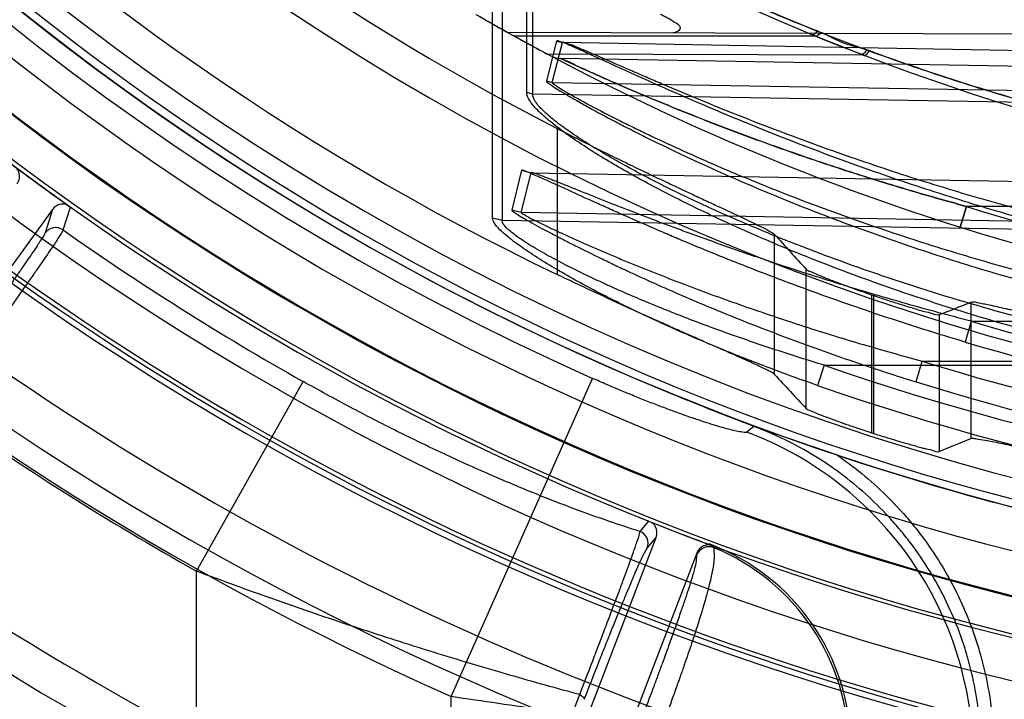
# Model space of a CAD drawing. Header units: millimetres. Extents: x 0 to 297, y 0 to 210.
# Tile 15 of 256: x 145.573 to 145.731, y 90.626 to 90.735. Entities that reach past the tile are written whole.
import ezdxf

# ---------------------------------------------------------------- set-up
doc = ezdxf.new("R2010")
doc.units = ezdxf.units.MM
doc.header["$LTSCALE"] = 16.335
doc.layers.get('0').update_dxf_attribs({"linetype": 'CONTINUOUS'})
for name, color, linetype in [('01_GLOBAL', 7, 'CONTINUOUS'), ('INTFCLR_144815', 7, 'CONTINUOUS'), ('INTFCLR_72935', 7, 'CONTINUOUS')]:
    doc.layers.add(name, color=color, linetype=linetype)

msp = doc.modelspace()

# ---------------------------------------------------------------- linework, layer by layer
at = {"color": 7, "linetype": 'Continuous'}
msp.add_circle((146.8548034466, 92.13446435), 2.66, dxfattribs=at)
at = {"color": 9, "linetype": 'Continuous'}
msp.add_arc((146.8548034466, 92.13446435), 2.6259090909, 182.9674534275, 267.0325465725, dxfattribs=at)
at = {"layer": '01_GLOBAL', "color": 7, "linetype": 'Continuous'}
msp.add_circle((146.8548034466, 92.13446435), 2.695, dxfattribs=at)
at = {"layer": 'INTFCLR_144815', "color": 9, "linetype": 'Continuous'}
for p, q in [((145.6593939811, 90.7177013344), (145.6593939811, 90.69425599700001)), ((145.5783206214, 90.70468322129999), (145.5771334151, 90.7009182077)), ((145.58003894, 90.70139910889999), (145.5812065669, 90.705084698)), ((145.6943460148, 90.67818600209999), (145.6943460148, 90.70067654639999)), ((145.6994233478, 90.6727529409), (145.6994233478, 90.69510724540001)), ((145.709908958, 90.69098720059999), (145.709908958, 90.6688440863)), ((145.7103065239, 90.6687158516), (145.7103065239, 90.69085148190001)), ((145.725869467, 90.6897914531), (145.725869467, 90.66790888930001)), ((145.720792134, 90.68780218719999), (145.720792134, 90.66585147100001)), ((145.6423919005, 90.6264704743), (145.6651018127, 90.6775749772)), ((145.6014636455, 90.6466183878), (145.6185905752, 90.67708661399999)), ((145.6910338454, 90.6698390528), (145.6898995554, 90.66895222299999)), ((145.6740740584, 90.65466173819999), (145.6727084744, 90.65300030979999)), ((145.6738898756, 90.65030070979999), (145.6753091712, 90.65202273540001)), ((145.6845767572, 90.6506273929), (145.6845776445, 90.6503867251)), ((145.681840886, 90.6495054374), (145.6818248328, 90.64919774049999)), ((145.6014636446, 90.61981586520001), (145.6014636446, 90.6466183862)), ((145.6534427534, 90.60256610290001), (145.6630478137, 90.62679233)), ((145.6423919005, 90.5941417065), (145.6423919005, 90.6264704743))]:
    msp.add_line(p, q, dxfattribs=at)
at = {"layer": 'INTFCLR_144815', "color": 6, "linetype": 'Continuous'}
for p, q in [((145.578320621, 90.7046832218), (145.521487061, 90.6264585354)), ((145.5806327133, 90.7054586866), (145.5812065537, 90.70508465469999)), ((145.6910338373, 90.66983903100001), (145.6800112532, 90.6742107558)), ((145.7044446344, 90.6652255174), (145.694421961, 90.66866384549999)), ((145.6747002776, 90.6543841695), (145.6740740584, 90.65466173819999)), ((145.6406077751, 90.5616225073), (145.6753091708, 90.65202273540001)), ((145.6838288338, 90.650993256), (145.6837525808, 90.6509362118)), ((145.6845767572, 90.6506273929), (145.683903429, 90.6508517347)), ((145.6818408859, 90.6495054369), (145.6471389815, 90.5591038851))]:
    msp.add_line(p, q, dxfattribs=at)
at = {"layer": 'INTFCLR_144815', "color": 7, "linetype": 'Continuous'}
for p, q in [((145.6800112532, 90.6742107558), (145.6778539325, 90.67509184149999)), ((145.6800112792, 90.6742108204), (145.687770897, 90.6711305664)), ((145.687770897, 90.6711305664), (145.6944201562, 90.6686655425)), ((145.694421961, 90.66866384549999), (145.6894249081, 90.67049480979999))]:
    msp.add_line(p, q, dxfattribs=at)
at = {"layer": 'INTFCLR_144815', "color": 6, "linetype": 'Continuous'}
for radius in [0.4466793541, 0.4256665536]:
    msp.add_circle((145.8396077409, 91.0702686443), radius, dxfattribs=at)
for centre, radius, start, end in [((145.8396077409, 91.0702686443), 0.6157754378, 313.9937911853, 154.5150993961), ((145.8396077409, 91.0702686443), 0.5947754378, 312.9543589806, 154.5144414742), ((145.8396077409, 91.0702686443), 0.5751005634, 108.7136429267, 257.7559644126), ((145.8396077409, 91.0702686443), 0.4627266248, 45.0000000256, 314.9999999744), ((145.8396077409, 91.0702686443), 0.4618985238, 44.999999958, 315.000000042), ((145.8396077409, 91.0702686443), 0.461229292, 44.99999997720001, 315.0000000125), ((145.8396077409, 91.0702686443), 0.4472794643, 47.86578076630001, 312.1342192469), ((145.8396077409, 91.0702686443), 0.4408857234, 45.72777364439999, 314.2722263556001), ((145.8396077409, 91.0702686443), 0.4268887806, 45.6663486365, 314.3336513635), ((145.8396077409, 91.0702686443), 0.427, 190.6326298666, 247.7397281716), ((145.8396077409, 91.0702686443), 0.4169682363, 205.6072723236, 244.3927276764), ((145.8396077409, 91.0702686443), 0.3959554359, 207.0737153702, 242.9262846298), ((145.8396077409, 91.0702686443), 0.5947754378, 205.4855585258, 293.0456409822), ((145.8396077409, 91.0702686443), 0.6157754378, 205.4849006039, 292.0062088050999), ((145.8396077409, 91.0702686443), 0.4473594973, 233.2829108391, 234.7170891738), ((145.5788306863, 90.6996806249), 0.002100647, 54.88922381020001, 143.9019537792), ((145.8396077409, 91.0702686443), 0.4008443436, 251.1214044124, 251.1814515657), ((145.8396077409, 91.0702686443), 0.4218571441, 252.0945480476, 252.1512840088), ((145.8396077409, 91.0702686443), 0.427, 251.5461182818, 259.3673701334), ((145.8396077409, 91.0702686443), 0.4473594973, 248.2829108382, 249.6330621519), ((145.6182747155, 90.47477275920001), 0.1879385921, 69.3421728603, 69.61111344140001), ((145.6716658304, 90.6182365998), 0.0349416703, 359.9884587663, 69.62933560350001)]:
    msp.add_arc(centre, radius, start, end, dxfattribs=at)
at = {"layer": 'INTFCLR_144815', "color": 9, "linetype": 'Continuous'}
for centre, radius, start, end in [((145.8396077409, 91.0702686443), 0.4820383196, 52.2436298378, 307.7563701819), ((145.8396077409, 91.0702686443), 0.5712784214, 125.9035433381, 247.5002459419), ((145.8396077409, 91.0702686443), 0.4540564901, 52.5411294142, 307.4588705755), ((145.8396077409, 91.0702686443), 0.44073522, 45.7280221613, 314.2719778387), ((145.8396077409, 91.0702686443), 0.4337362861, 45.73034182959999, 314.2696581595), ((145.8396076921, 91.07026867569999), 0.5153551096, 125.9035433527, 247.5002459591), ((145.8396077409, 91.0702686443), 0.4297215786, 128.4841463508, 246.0405071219), ((145.8396077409, 91.0702686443), 0.5830188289, 203.8266800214, 313.0809380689), ((145.8396077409, 91.0702686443), 0.590019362, 203.8278898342, 312.5732768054), ((145.8396077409, 91.0702686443), 0.6110177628, 203.8266800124, 319.1799903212), ((145.8396077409, 91.0702686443), 0.4856448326, 211.4870912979, 246.040507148), ((145.8396077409, 91.0702686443), 0.4750435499, 228.4596802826, 255.5403196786), ((145.8396077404, 91.0702686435), 0.4510440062, 234.8664381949, 240.6586020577), ((145.8396077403, 91.0702686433), 0.4859960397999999, 234.8720266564, 240.6586020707), ((145.6701836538, 90.6164380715), 0.0560936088, 0.1204669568, 69.421866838), ((145.839920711, 91.06962084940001), 0.509103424, 234.7610892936, 242.0704016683), ((145.6719275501, 90.65105012), 0.0021006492, 339.0981901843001, 68.1770703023), ((145.6837845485, 90.64844137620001), 0.0021007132, 67.8198535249, 158.8955987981), ((145.6712621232, 90.6179566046), 0.0350573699, 0.1189342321, 67.677370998)]:
    msp.add_arc(centre, radius, start, end, dxfattribs=at)
at = {"layer": 'INTFCLR_144815', "color": 7, "linetype": 'Continuous'}
for centre, radius, start, end in [((145.9216661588, 91.27009943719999), 0.6430229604, 247.7179861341, 248.3541450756), ((145.8563382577, 91.1062253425), 0.4666074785, 248.3876771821, 248.8223076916), ((145.7672043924, 90.87502306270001), 0.2188183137, 248.8809501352, 249.1788294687)]:
    msp.add_arc(centre, radius, start, end, dxfattribs=at)
at = {"layer": 'INTFCLR_144815', "color": 6, "linetype": 'Continuous'}
for centre, major_axis, ratio, start_param, end_param in [((146.4315123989, 91.0702686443), (0.8883082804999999, 0), 0.7456587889, -2.5496427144, -2.5394757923), ((145.4545245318, 91.0702686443), (0.5779184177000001, 0), 0.7456587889, -1.0919724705, -1.0820479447), ((146.456694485, 91.0702686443), (0.9261006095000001, 0), 0.7456587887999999, -2.5377874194, -2.5281979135), ((145.4293424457, 91.0702686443), (0.6157107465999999, 0), 0.7456587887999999, -1.0777008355, -1.0683155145)]:
    msp.add_ellipse(centre, major_axis=major_axis, ratio=ratio, start_param=start_param, end_param=end_param, dxfattribs=at)
for points, knots in [([(145.6593939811, 90.7177013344), (145.6604280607, 90.7171727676), (145.6624887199, 90.7161273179), (145.6655551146, 90.7145945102), (145.6685644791, 90.71311174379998), (145.6714803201, 90.71169437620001), (145.6742890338, 90.7103461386), (145.6769593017, 90.70907848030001), (145.6794827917, 90.7078917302), (145.6818372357, 90.7067923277), (145.6840140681, 90.7057805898), (145.6860005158, 90.7048586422), (145.6877869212, 90.70402748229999), (145.689369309, 90.7032854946), (145.6907393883, 90.7026349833), (145.6918925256, 90.7020717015), (145.6928307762, 90.7016051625), (145.6936231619, 90.7011598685), (145.6941464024, 90.70089791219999), (145.6943460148, 90.70067654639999)], [0, 0, 0, 0, 0.0895853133, 0.1782448, 0.2644461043, 0.3483747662, 0.4283368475, 0.5047777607, 0.5763909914, 0.6434497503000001, 0.7052238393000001, 0.7615617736, 0.8123844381, 0.8572091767, 0.8963887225, 0.9293516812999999, 0.9562828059, 0.9770066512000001, 1, 1, 1, 1]), ([(145.5726575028, 90.70879771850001), (145.5728480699, 90.7090600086), (145.5731964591, 90.7098703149), (145.5729825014, 90.7108045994), (145.5726805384, 90.71123628)], [0, 0, 0, 0, 0.3809657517, 1, 1, 1, 1]), ([(145.5806327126, 90.7054586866), (145.5803232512, 90.7055531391), (145.5794434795, 90.7056177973), (145.5786306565, 90.705109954), (145.578320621, 90.7046832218)], [0, 0, 0, 0, 0.3801952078, 1, 1, 1, 1]), ([(145.580038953, 90.7013990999), (145.5799513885, 90.7011381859), (145.5796317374, 90.70068970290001), (145.5791692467, 90.69993570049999), (145.5785923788, 90.6990743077), (145.5778886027, 90.6980263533), (145.5770533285, 90.6968054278), (145.5760933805, 90.6954141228), (145.5750142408, 90.69386280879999), (145.5738279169, 90.6921682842), (145.5725452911, 90.6903465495), (145.5711741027, 90.6884080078), (145.569719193, 90.68635941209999), (145.5681940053, 90.6842197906), (145.5666133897, 90.682010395), (145.5649953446, 90.6797562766), (145.5633465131, 90.67746589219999), (145.5616671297, 90.6751395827), (145.5605355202, 90.67357663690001), (145.5599633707, 90.67278760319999)], [0, 0, 0, 0, 0.0236174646, 0.0463597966, 0.0762413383, 0.112444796, 0.1547358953, 0.2031690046, 0.2575052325, 0.3169006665, 0.3806782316, 0.4486967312, 0.5206642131, 0.5963013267, 0.6741808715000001, 0.7537853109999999, 0.8344129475, 0.9163615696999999, 1, 1, 1, 1]), ([(145.6994233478, 90.69510724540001), (145.6995986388, 90.69491705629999), (145.7002261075, 90.6947093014), (145.7009897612, 90.69432980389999), (145.7018113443, 90.693995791), (145.7025735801, 90.6936843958), (145.703430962, 90.69334637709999), (145.7043726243, 90.6929828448), (145.7053877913, 90.69259997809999), (145.7064646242, 90.69220258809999), (145.7075873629, 90.69179717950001), (145.7087403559, 90.69138976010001), (145.709517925, 90.69112091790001), (145.709908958, 90.69098720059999)], [0, 0, 0, 0, 0.0688130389, 0.1667266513, 0.2306251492, 0.303904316, 0.3860177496, 0.4757391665, 0.5724745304, 0.6746619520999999, 0.7811147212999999, 0.8900515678, 1, 1, 1, 1]), ([(145.6943460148, 90.67818600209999), (145.6941538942, 90.678393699), (145.6936568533, 90.6786343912), (145.6929062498, 90.6790395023), (145.6920311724, 90.67945623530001), (145.6909646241, 90.679954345), (145.6896977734, 90.6805278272), (145.6882421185, 90.68117712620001), (145.6866166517, 90.6818946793), (145.6848260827, 90.6826812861), (145.6828564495, 90.68354544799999), (145.6807267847, 90.68448186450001), (145.6784402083, 90.68549251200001), (145.6760226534, 90.68656832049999), (145.6734629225, 90.6877168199), (145.6707857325, 90.6889303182), (145.6680088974, 90.6902034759), (145.6651727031, 90.69151917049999), (145.6622925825, 90.6928733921), (145.6603673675, 90.6937894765), (145.6593939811, 90.69425599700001)], [0, 0, 0, 0, 0.0220565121, 0.0416851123, 0.06700290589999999, 0.09741728, 0.13352119, 0.1753857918, 0.2216826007, 0.2720342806, 0.3278515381, 0.3893596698, 0.4533993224, 0.5227438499, 0.5956453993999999, 0.6721162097, 0.7518909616, 0.8337900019, 0.9158514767, 1, 1, 1, 1]), ([(145.7103065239, 90.69085148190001), (145.7106969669, 90.6907184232), (145.7114723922, 90.6904570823), (145.7126230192, 90.6900780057), (145.71374033, 90.6897184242), (145.7148101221, 90.68938224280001), (145.7158182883, 90.68907393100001), (145.716755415, 90.68879348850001), (145.7176089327, 90.6885510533), (145.7185635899, 90.6882681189), (145.7195902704, 90.6880929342), (145.7204288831, 90.6876615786), (145.720792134, 90.68780218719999)], [0, 0, 0, 0, 0.113217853, 0.2245936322, 0.3325091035, 0.4353808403, 0.5323607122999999, 0.6219226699, 0.7036928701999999, 0.7764339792, 0.8930889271, 1, 1, 1, 1]), ([(145.725869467, 90.6897914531), (145.726293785, 90.68995970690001), (145.727084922, 90.6896728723), (145.7281583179, 90.6895190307), (145.7292161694, 90.68928570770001), (145.730460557, 90.689017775), (145.7318973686, 90.6886906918), (145.733518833, 90.6883160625), (145.7353170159, 90.6878954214), (145.7372773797, 90.6874356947), (145.7393915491, 90.6869401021), (145.7416323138, 90.68641897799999), (145.7439094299, 90.6858936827), (145.7461038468, 90.68539409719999), (145.7481634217, 90.68493132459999), (145.7502307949, 90.6844723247), (145.7524906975, 90.6839784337), (145.7550741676, 90.68342273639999), (145.7578899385, 90.68283058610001), (145.7598416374, 90.6824296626), (145.7608215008, 90.6822307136)], [0, 0, 0, 0, 0.0382780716, 0.06280512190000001, 0.0927930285, 0.1285269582, 0.1697539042, 0.2162944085, 0.2681051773, 0.3246108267, 0.3851500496, 0.4502018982, 0.5175332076, 0.5811207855, 0.6389311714, 0.6945524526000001, 0.7587092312, 0.8329162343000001, 0.9161533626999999, 1, 1, 1, 1]), ([(145.6994233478, 90.6727529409), (145.6995950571, 90.6725710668), (145.7002028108, 90.6723806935), (145.7011797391, 90.6719205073), (145.702255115, 90.67152063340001), (145.7032855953, 90.67112942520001), (145.704170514, 90.6708044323), (145.7050719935, 90.67048102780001), (145.7059495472, 90.67017289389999), (145.7068326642, 90.6698667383), (145.7077901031, 90.66954167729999), (145.7088304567, 90.6691952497), (145.7095528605, 90.6689591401), (145.709908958, 90.6688440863)], [0, 0, 0, 0, 0.0669943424, 0.1616307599, 0.293674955, 0.3724034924, 0.4571968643, 0.5460884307, 0.6289480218, 0.7063060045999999, 0.7964374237, 0.8997666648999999, 1, 1, 1, 1]), ([(145.7103065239, 90.6687158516), (145.7106957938, 90.66859050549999), (145.7114690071, 90.6683443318), (145.7126164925, 90.6679873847), (145.7137313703, 90.667648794), (145.714799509, 90.667332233), (145.7158069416, 90.6670419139), (145.7167441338, 90.6667778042), (145.7175984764, 90.666549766), (145.7185555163, 90.66628271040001), (145.7195850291, 90.66612283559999), (145.7204298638, 90.66570631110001), (145.720792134, 90.66585147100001)], [0, 0, 0, 0, 0.1127658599, 0.223751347, 0.3313622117, 0.434052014, 0.5309277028, 0.6205079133, 0.7023704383, 0.7752855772, 0.8923857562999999, 1, 1, 1, 1]), ([(145.725869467, 90.66790888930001), (145.7260946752, 90.6680011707), (145.7269176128, 90.66783093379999), (145.7280360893, 90.6676961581), (145.729385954, 90.6674218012), (145.7307025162, 90.6671551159), (145.732219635, 90.6668312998), (145.7339261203, 90.66646126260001), (145.7358148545, 90.6660464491), (145.7371338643, 90.66575579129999), (145.7378220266, 90.6656042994)], [0, 0, 0, 0, 0.0599072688, 0.1927376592, 0.2859155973, 0.3966802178, 0.5240392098, 0.6675367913, 0.8265561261, 1, 1, 1, 1]), ([(145.6753091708, 90.65202273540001), (145.6754253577, 90.6523254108), (145.675552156, 90.65319827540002), (145.6751036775, 90.6540453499), (145.6747002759, 90.6543841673)], [0, 0, 0, 0, 0.3809654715, 1, 1, 1, 1]), ([(145.6839034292, 90.65085174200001), (145.6835765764, 90.6508676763), (145.682697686, 90.6507108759), (145.6820319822, 90.6500032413), (145.6818408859, 90.6495054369)], [0, 0, 0, 0, 0.3803074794, 1, 1, 1, 1])]:
    msp.add_open_spline(points, degree=3, knots=knots, dxfattribs=at)
at = {"layer": 'INTFCLR_144815', "color": 9, "linetype": 'Continuous'}
for points, knots in [([(145.5771334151, 90.7009182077), (145.5770572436, 90.7006765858), (145.5767654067, 90.7002641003), (145.576346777, 90.69957513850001), (145.5758222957, 90.6987880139), (145.5751780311, 90.6978244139), (145.5744076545, 90.69669486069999), (145.5735202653, 90.6954059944), (145.5725207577, 90.69396733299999), (145.5714165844, 90.69238889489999), (145.5702156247, 90.69068226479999), (145.5689265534, 90.6888596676), (145.5675583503, 90.68693387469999), (145.5661203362, 90.6849179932), (145.5646226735, 90.6828263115), (145.5630766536, 90.68067458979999), (145.5614941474, 90.67847931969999), (145.5598866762, 90.67625651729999), (145.5588069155, 90.6747680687), (145.5582646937, 90.6740217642)], [0, 0, 0, 0, 0.0231275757, 0.0451535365, 0.0739556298, 0.1093267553, 0.1510233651, 0.1987508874, 0.2521830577, 0.3109402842, 0.3746024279, 0.4426883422, 0.5147332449, 0.5902585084, 0.6687402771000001, 0.7495811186, 0.8321331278, 0.9157872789, 1, 1, 1, 1]), ([(145.6898995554, 90.66895222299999), (145.6897756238, 90.668856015), (145.6892234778, 90.6689217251), (145.6884599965, 90.66902894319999), (145.6874224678, 90.66927739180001), (145.6862837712, 90.6695779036), (145.6852085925, 90.6698919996), (145.6842546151, 90.6701841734), (145.6831864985, 90.6705218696), (145.6817629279, 90.6709912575), (145.6802861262, 90.6715014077), (145.6790382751, 90.6719459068), (145.6777142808, 90.67242697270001), (145.6760090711, 90.6730645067), (145.6739130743, 90.6738759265), (145.6721271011, 90.674590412), (145.67067026, 90.6751870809), (145.6691892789, 90.67580307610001), (145.6673300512, 90.676594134), (145.665845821, 90.6772443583), (145.6651018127, 90.6775749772)], [0, 0, 0, 0, 0.0178611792, 0.05588099, 0.09264944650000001, 0.1375825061, 0.1905165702, 0.2199826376, 0.2511933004, 0.3180384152, 0.390627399, 0.4290600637, 0.4688418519, 0.5509964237, 0.6363067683, 0.7247098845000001, 0.7699804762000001, 0.8155299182, 0.9073127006, 1, 1, 1, 1]), ([(145.6727084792, 90.6530003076), (145.6710801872, 90.6535032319), (145.667482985, 90.6546835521), (145.6633900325, 90.6561571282), (145.6603773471, 90.65729740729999), (145.6582078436, 90.6581354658), (145.6542471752, 90.6597116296), (145.6483875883, 90.66217942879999), (145.6430435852, 90.6645923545), (145.6393737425, 90.6663190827), (145.6368631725, 90.6675199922), (145.6324415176, 90.66968723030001), (145.6261165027, 90.67293752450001), (145.6211016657, 90.67567511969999), (145.6185905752, 90.67708661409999)], [0, 0, 0, 0, 0.086164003, 0.1913817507, 0.2199129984, 0.2490305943, 0.3089705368, 0.4354328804, 0.5704564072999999, 0.6053936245, 0.6404926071, 0.7111645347, 0.8543563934, 1, 1, 1, 1]), ([(145.7275034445, 90.6174084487), (145.7275036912, 90.6208304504), (145.7270300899, 90.6259780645), (145.7256651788, 90.63181840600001), (145.7246554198, 90.635101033), (145.7229193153, 90.6399378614), (145.7202430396, 90.64534521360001), (145.7168687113, 90.650303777), (145.7147429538, 90.6530058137), (145.7113846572, 90.65689089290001), (145.7075301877, 90.66043345), (145.703372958, 90.6634418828), (145.7004979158, 90.66532864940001), (145.6964855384, 90.667589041), (145.692989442, 90.6691144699), (145.6910332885, 90.6698397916)], [0, 0, 0, 0, 0.1511350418, 0.2266290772, 0.2646283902, 0.3027528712, 0.4535713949, 0.529235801, 0.5673659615, 0.6053470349, 0.756026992, 0.7968816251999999, 0.8319596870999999, 0.9078573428, 1, 1, 1, 1]), ([(145.7044427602, 90.6652266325), (145.7052353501, 90.6646820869), (145.7088965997, 90.66203019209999), (145.7128540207, 90.6583941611), (145.7163563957, 90.65434476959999), (145.7185777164, 90.6515209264), (145.7220719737, 90.6463777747), (145.724825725, 90.64082829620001), (145.7266466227, 90.6357586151), (145.7276962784, 90.6323446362), (145.7291060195, 90.6263009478), (145.7296004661, 90.62099858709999), (145.7296005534, 90.6174084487)], [0, 0, 0, 0, 0.05111079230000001, 0.2408886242, 0.2883330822, 0.3357775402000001, 0.4306664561, 0.620444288, 0.667888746, 0.7153332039, 0.8102221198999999, 1, 1, 1, 1]), ([(145.6630478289, 90.6267923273), (145.6638409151, 90.6288611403), (145.664997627, 90.631882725), (145.6664908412, 90.6357881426), (145.6674953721, 90.63842766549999), (145.6684098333, 90.6408412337), (145.6692284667, 90.643016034), (145.6699514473, 90.6449478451), (145.6707280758, 90.64704691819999), (145.6713774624, 90.6488451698), (145.6719137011, 90.6503604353), (145.6723055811, 90.6515532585), (145.6726405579, 90.6523999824), (145.6727084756, 90.6530003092)], [0, 0, 0, 0, 0.2379083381, 0.3474123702, 0.4489619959, 0.5411654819, 0.6245543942, 0.6984820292, 0.7626537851, 0.8648647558, 0.9038424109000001, 0.9351270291, 1, 1, 1, 1]), ([(145.6845776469, 90.650386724), (145.6845785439, 90.6499238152), (145.6846599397, 90.64905218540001), (145.6845183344, 90.6475166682), (145.6842332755, 90.64599486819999), (145.6839073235, 90.6446124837), (145.683640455, 90.6435746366), (145.6832909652, 90.6422879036), (145.6827490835, 90.6404251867), (145.6821150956, 90.63838930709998), (145.681516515, 90.63653876), (145.6808037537, 90.6343815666), (145.6800174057, 90.6320764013), (145.6791559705, 90.6296161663), (145.6781722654, 90.6268474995), (145.6773981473, 90.62471782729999), (145.6768651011, 90.62326575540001)], [0, 0, 0, 0, 0.0490261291, 0.0923701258, 0.1627613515, 0.2129131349, 0.2427658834, 0.2762517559, 0.3541225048, 0.4482053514, 0.5020711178, 0.5601082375, 0.6888172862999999, 0.7600145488, 0.8361784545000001, 1, 1, 1, 1]), ([(145.6637763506, 90.626039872), (145.6645316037, 90.6279807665), (145.6656404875, 90.6308124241), (145.6670878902, 90.6344660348), (145.6680725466, 90.6369310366), (145.6689796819, 90.63918119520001), (145.669803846, 90.6412043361), (145.6705433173, 90.6429972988), (145.6713554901, 90.6449396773), (145.672065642, 90.6465930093), (145.6726794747, 90.6479775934), (145.6731915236, 90.6490519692), (145.6735269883, 90.6498531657), (145.6738898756, 90.65030070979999)], [0, 0, 0, 0, 0.2375855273, 0.3469131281, 0.4483102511, 0.5403918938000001, 0.6236808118, 0.6975190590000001, 0.7616461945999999, 0.8638341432, 0.9028656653, 0.9342706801, 1, 1, 1, 1]), ([(145.6818248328, 90.64919774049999), (145.6818017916, 90.64876516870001), (145.6817113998, 90.64795344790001), (145.6813713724, 90.6465573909), (145.6809627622, 90.64517007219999), (145.6805589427, 90.64390222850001), (145.680245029, 90.6429467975), (145.6798473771, 90.6417585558), (145.6792551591, 90.640034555), (145.6785896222, 90.6381443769), (145.6779748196, 90.6364230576), (145.6772505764, 90.6344138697), (145.6764653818, 90.6322628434), (145.6756176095, 90.6299634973), (145.6746566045, 90.6273739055), (145.6739093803, 90.625379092), (145.6733968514, 90.62401821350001)], [0, 0, 0, 0, 0.048864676, 0.09178929, 0.1619173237, 0.2119936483, 0.2418782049, 0.275361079, 0.3533369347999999, 0.4475022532, 0.5014085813, 0.5595206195, 0.688419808, 0.7597106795, 0.8359623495, 1, 1, 1, 1]), ([(145.6630479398, 90.6267923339), (145.6623792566, 90.62697194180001), (145.6579768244, 90.6281625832), (145.6496351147, 90.63051867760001), (145.6409870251, 90.6331325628), (145.6350465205, 90.6350023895), (145.6309942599, 90.6362986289), (145.62386797, 90.6386327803), (145.6136659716, 90.642133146), (145.6055353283, 90.64509153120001), (145.6014636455, 90.6466183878)], [0, 0, 0, 0, 0.032094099, 0.2113971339, 0.4017659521, 0.4508435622, 0.5000751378, 0.5989756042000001, 0.7984316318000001, 1, 1, 1, 1]), ([(145.6630478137, 90.62679233), (145.6632528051, 90.626670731), (145.663527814, 90.6264992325), (145.6638119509, 90.62615488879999), (145.6637763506, 90.626039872)], [0, 0, 0, 0, 0.6643838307, 1, 1, 1, 1]), ([(145.7262767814, 90.61655601), (145.7260037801, 90.61649280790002), (145.7251685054, 90.61651351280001), (145.7235455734, 90.6165575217), (145.7216921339, 90.6166918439), (145.7198257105, 90.61683592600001), (145.7174747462, 90.6170358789), (145.714116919, 90.61734787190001), (145.7104836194, 90.61771355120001), (145.7072548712, 90.61805304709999), (145.703647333, 90.6184429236), (145.6988368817, 90.6189829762), (145.6938353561, 90.6195690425), (145.6896083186, 90.62007841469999), (145.685130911, 90.6206276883), (145.6793628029, 90.62135383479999), (145.6722647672, 90.62227697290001), (145.6662095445, 90.623089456), (145.6612691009, 90.6237669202), (145.6562553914, 90.6244645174), (145.6499602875, 90.62535977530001), (145.644919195, 90.6260957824), (145.6423918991, 90.62647047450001)], [0, 0, 0, 0, 0.0099482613, 0.0292570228, 0.0579250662, 0.07578321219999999, 0.095740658, 0.1416796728, 0.1955075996, 0.2253767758, 0.2569367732, 0.3243257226, 0.397226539, 0.4357120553, 0.4754769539, 0.5573722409, 0.6421035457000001, 0.7295885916, 0.7742669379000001, 0.8191373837, 0.909296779, 1, 1, 1, 1])]:
    msp.add_open_spline(points, degree=3, knots=knots, dxfattribs=at)
at = {"layer": 'INTFCLR_72935', "color": 9, "linetype": 'Continuous'}
for p, q in [((145.6545291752, 90.7234472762), (145.654529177, 90.8012645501)), ((145.6554583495, 90.8010876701), (145.6554583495, 90.7232192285)), ((145.649042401, 90.7032798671), (145.6490424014, 90.78562215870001)), ((145.6505565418, 90.785340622), (145.6505565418, 90.7029168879)), ((145.6513763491, 90.7331756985), (145.75342025, 90.7328194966)), ((145.700996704, 90.7325186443), (145.6525578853, 90.7325186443)), ((145.6593178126, 90.7317360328), (145.6576750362, 90.7253423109)), ((145.6586173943, 90.72510026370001), (145.6602675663, 90.7314900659)), ((145.6593178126, 90.7317360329), (145.6602675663, 90.7314900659)), ((145.8396077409, 90.7283619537), (145.6602675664, 90.7314900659)), ((145.7086562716, 90.72947575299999), (145.6578281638, 90.7296531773)), ((145.8151688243, 90.72624226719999), (145.6599595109, 90.7289514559)), ((145.6576750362, 90.7253423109), (145.6586173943, 90.72510026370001)), ((145.6586173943, 90.72510026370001), (145.8396077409, 90.72194336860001)), ((145.6554583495, 90.7232192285), (145.6545291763, 90.72344727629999)), ((145.8396077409, 90.7200994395), (145.6554583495, 90.7232192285)), ((145.6537089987, 90.71098023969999), (145.6521100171, 90.7045838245)), ((145.6536446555, 90.70419911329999), (145.6552551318, 90.7105896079)), ((145.6537089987, 90.71098023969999), (145.6552551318, 90.7105896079)), ((145.6552551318, 90.7105896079), (145.8151688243, 90.707800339)), ((145.6536446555, 90.70419911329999), (145.6521100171, 90.7045838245)), ((145.8151688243, 90.7013817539), (145.6536446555, 90.70419911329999)), ((145.7241747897, 90.7018423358), (145.7251601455, 90.7051822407)), ((145.7251601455, 90.7051822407), (145.7241747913, 90.7018423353)), ((145.8186077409, 90.7051822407), (145.7251601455, 90.7051822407)), ((145.6505565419, 90.7029168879), (145.6490424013, 90.7032798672)), ((145.8186077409, 90.7000698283), (145.6505565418, 90.7029168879)), ((145.7258998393, 90.68675566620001), (145.7249672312, 90.6834023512)), ((145.7258998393, 90.68675566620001), (145.8186077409, 90.68675566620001)), ((145.7023326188, 90.6796875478), (145.7012500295, 90.67643207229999)), ((145.7023326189, 90.6796875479), (145.8466077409, 90.6796875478)), ((145.7170865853, 90.6769982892), (145.7180655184, 90.6803370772)), ((145.718065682, 90.6803370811), (145.8186077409, 90.6803370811))]:
    msp.add_line(p, q, dxfattribs=at)
at = {"layer": 'INTFCLR_72935', "color": 6, "linetype": 'Continuous'}
msp.add_line((145.700996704, 90.7325186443), (145.7004344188, 90.7327499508), dxfattribs=at)
at = {"layer": 'INTFCLR_72935', "color": 7, "linetype": 'Continuous'}
for p, q in [((145.6525578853, 90.7325186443), (145.6541149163, 90.73166102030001)), ((145.700996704, 90.7325186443), (145.7083881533, 90.7295789)), ((145.700996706, 90.7325186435), (145.7083881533, 90.7295789))]:
    msp.add_line(p, q, dxfattribs=at)
at = {"layer": 'INTFCLR_72935', "color": 6, "linetype": 'Continuous'}
for centre, radius, start, end in [((145.8396077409, 91.0702686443), 0.4224162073, 90, 270.0000000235), ((145.8396077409, 91.0702686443), 0.4014439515, 90, 270.0000000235), ((145.8393359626, 91.07027176), 0.4118364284, 252.7321003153, 266.6152856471)]:
    msp.add_arc(centre, radius, start, end, dxfattribs=at)
at = {"layer": 'INTFCLR_72935', "color": 9, "linetype": 'Continuous'}
for centre, radius, start, end in [((145.8396077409, 91.0702686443), 0.3650864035, 236.8175561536, 270), ((145.8396077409, 91.0702686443), 0.3860864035, 240.8211786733, 269.9999999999), ((145.6925580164, 90.7113994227), 0.0235888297, 67.0530898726, 68.5131805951), ((145.6600205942, 90.73245092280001), 0.0035, 242.0044590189, 268.9999999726), ((145.8395471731, 91.0702714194), 0.3825892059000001, 252.6035705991, 266.3466731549), ((145.8398139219, 91.070271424), 0.4000759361, 253.4572210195, 266.468283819), ((145.8398745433, 91.07026881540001), 0.4035707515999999, 253.4574954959, 266.4686572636), ((145.8382778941, 91.07015008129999), 0.4134514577, 250.8036859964, 267.2730962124), ((145.8392698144, 91.0702439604), 0.4083111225, 252.7319313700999, 266.6160883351), ((145.8383289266, 91.07015180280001), 0.4169002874, 250.8037403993, 267.2886501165)]:
    msp.add_arc(centre, radius, start, end, dxfattribs=at)
at = {"layer": 'INTFCLR_72935', "color": 7, "linetype": 'Continuous'}
for centre, radius, start, end in [((145.8396077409, 91.0702686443), 0.3860864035, 239.9671799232, 240.8211786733), ((145.8378350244, 91.06713259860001), 0.3824840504, 240.2195216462, 240.8239986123), ((145.8295889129, 91.05174023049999), 0.365023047, 241.2672118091, 241.930146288), ((145.8381831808, 91.0676341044), 0.3830914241, 241.2831589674, 241.9145114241)]:
    msp.add_arc(centre, radius, start, end, dxfattribs=at)
at = {"layer": 'INTFCLR_72935', "color": 9, "linetype": 'Continuous'}
for points, knots in [([(145.6650955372, 90.7498650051), (145.6661011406, 90.7493377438), (145.6676218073, 90.74854939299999), (145.6697362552, 90.7474718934), (145.6721803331, 90.7462419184), (145.6748565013, 90.7449245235), (145.6777292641, 90.74354393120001), (145.68089289, 90.74205021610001), (145.6841768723, 90.7405431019), (145.6875624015, 90.7390348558), (145.6910851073, 90.7374978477), (145.6974295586, 90.73481807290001), (145.7067383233, 90.731146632), (145.7162748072, 90.7277388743), (145.7240816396, 90.725164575), (145.7320176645, 90.7226931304), (145.7420524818, 90.7198412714), (145.7542225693, 90.7168173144), (145.7705493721, 90.71333364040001), (145.7910951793, 90.71000643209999), (145.815513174, 90.70768352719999), (145.8317080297, 90.7071809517), (145.8396077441, 90.7071814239)], [0, 0, 0, 0, 0.0187784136, 0.0283277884, 0.0392482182, 0.0640293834, 0.0776580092, 0.09196060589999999, 0.1218891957, 0.1374137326, 0.153256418, 0.1854526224, 0.251312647, 0.3187201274, 0.3529062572, 0.3872583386, 0.456181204, 0.5254040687, 0.5946131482, 0.7322372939, 0.8693511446, 1, 1, 1, 1]), ([(145.7011983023, 90.7333488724), (145.7001521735, 90.7337625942), (145.6980694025, 90.7345956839), (145.693970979, 90.7362722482), (145.6890027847, 90.7383886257), (145.6832780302, 90.7409422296), (145.6787315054, 90.7430590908), (145.6753200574, 90.7447029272), (145.6729877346, 90.7458423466), (145.6708640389, 90.7469048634), (145.6689911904, 90.74784970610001), (145.6670932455, 90.7488228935), (145.6658314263, 90.7494795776), (145.6650955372, 90.7498650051)], [0, 0, 0, 0, 0.0849670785, 0.1694239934, 0.3344430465, 0.4928095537, 0.6428534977, 0.7132109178, 0.7788224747, 0.8389056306, 0.8925642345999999, 0.9372570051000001, 1, 1, 1, 1]), ([(145.7011983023, 90.7333488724), (145.7011301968, 90.73324924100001), (145.7009481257, 90.73301166), (145.700627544, 90.73267031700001), (145.7004344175, 90.7327499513)], [0, 0, 0, 0, 0.3661711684, 1, 1, 1, 1]), ([(145.7017547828, 90.73312158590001), (145.7016881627, 90.7330302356), (145.7014906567, 90.73279076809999), (145.7012092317, 90.7324941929), (145.700996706, 90.7325186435)], [0, 0, 0, 0, 0.3457672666, 1, 1, 1, 1]), ([(145.8396077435, 90.6884540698), (145.8314553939, 90.68845946), (145.8147603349, 90.689003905), (145.7896348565, 90.6914705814), (145.7685483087, 90.69496485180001), (145.7518221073, 90.69859067), (145.7414188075, 90.7012043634), (145.7331455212, 90.7034980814), (145.7249531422, 90.7059118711), (145.7148702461, 90.70914511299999), (145.7030172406, 90.7133529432), (145.6933746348, 90.71709973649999), (145.6858905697, 90.7201861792), (145.6805272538, 90.7224771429), (145.6762143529, 90.7243762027), (145.6729054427, 90.7258598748), (145.6698737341, 90.7272320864), (145.6670352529, 90.72852994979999), (145.6646895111, 90.7295977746), (145.6635055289, 90.7301310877), (145.6624849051, 90.7305864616), (145.6614354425, 90.731041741), (145.6603220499, 90.7315089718), (145.6598067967, 90.73166593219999), (145.6593386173, 90.7318166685), (145.6593178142, 90.731736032)], [0, 0, 0, 0, 0.1307897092, 0.2677697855, 0.4047495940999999, 0.4734241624, 0.5423054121, 0.5768037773, 0.611155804, 0.6793183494, 0.7466483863, 0.8129134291, 0.8452601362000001, 0.8765233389, 0.9064770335, 0.9208618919, 0.9347014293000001, 0.959863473, 0.9709448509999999, 0.9760316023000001, 0.9807221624, 0.9887877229, 0.9948915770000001, 0.9986639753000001, 1, 1, 1, 1]), ([(145.8396077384, 90.6903702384), (145.8314883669, 90.6903752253), (145.8148772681, 90.6908913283), (145.7898825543, 90.69323097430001), (145.7689100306, 90.69654604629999), (145.7522718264, 90.699988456), (145.7419242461, 90.7024703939), (145.7336949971, 90.70464909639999), (145.7255491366, 90.7069413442), (145.7155235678, 90.7100122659), (145.7037354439, 90.71401073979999), (145.6941434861, 90.7175727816), (145.6866986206, 90.7205076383), (145.6813643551, 90.722685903), (145.6770744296, 90.7244918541), (145.6737831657, 90.72590284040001), (145.6707678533, 90.7272077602), (145.6679444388, 90.7284420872), (145.6656112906, 90.72945760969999), (145.6644336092, 90.72996469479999), (145.6634184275, 90.73039796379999), (145.6623733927, 90.730829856), (145.6612677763, 90.73127735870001), (145.6607512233, 90.7314203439), (145.6602892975, 90.73157009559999), (145.6602675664, 90.7314900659)], [0, 0, 0, 0, 0.131349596, 0.2686565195, 0.4058580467, 0.4745887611, 0.5434829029, 0.5779698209, 0.612297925, 0.6803743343, 0.7475662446, 0.8136422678, 0.8458776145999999, 0.8770217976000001, 0.9068518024, 0.9211743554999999, 0.9349525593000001, 0.9600013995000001, 0.9710336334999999, 0.9760984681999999, 0.9807694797, 0.9888041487, 0.994889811, 0.9986584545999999, 1, 1, 1, 1]), ([(145.8396077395, 90.70718142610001), (145.8342519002, 90.7071855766), (145.8232950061, 90.7074103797), (145.806782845, 90.7084732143), (145.7901089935, 90.71028709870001), (145.7735418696, 90.7128306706), (145.7570846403, 90.716112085), (145.7448441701, 90.71911532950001), (145.7367398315, 90.7213618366), (145.7313704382, 90.7229115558), (145.7247266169, 90.7249440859), (145.7168588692, 90.7275438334), (145.711672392, 90.7293801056), (145.7091062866, 90.7303359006)], [0, 0, 0, 0, 0.1206088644, 0.2467093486, 0.3724880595, 0.4981837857, 0.6240325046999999, 0.7502704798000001, 0.7818918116, 0.8134145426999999, 0.8761180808, 0.9383352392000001, 1, 1, 1, 1]), ([(145.7251601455, 90.7051822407), (145.7219425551, 90.7060597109), (145.7155455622, 90.70787102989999), (145.7060553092, 90.7108191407), (145.6967081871, 90.7139699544), (145.6890323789, 90.7167603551), (145.6830011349, 90.7190839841), (145.6793026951, 90.7205537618), (145.6764062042, 90.7217382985), (145.6736277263, 90.7228930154), (145.6703213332, 90.72429654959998), (145.6671788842, 90.72567864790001), (145.6648240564, 90.7267208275), (145.6633578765, 90.72739747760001), (145.6617113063, 90.7281047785), (145.6612623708, 90.7284584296), (145.6597682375, 90.7289547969), (145.6599595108, 90.7289514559)], [0, 0, 0, 0, 0.1439991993, 0.2870321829, 0.4290317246, 0.5698547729, 0.6396317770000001, 0.7080941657, 0.7416890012, 0.7747394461, 0.8380349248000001, 0.8965827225, 0.9235689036, 0.9481140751, 0.9691313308, 0.9917401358, 1, 1, 1, 1]), ([(145.6599595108, 90.7289514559), (145.6610434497, 90.7284463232), (145.6626421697, 90.72771120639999), (145.6648108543, 90.72673143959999), (145.6665011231, 90.7259763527), (145.6683219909, 90.7251724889), (145.6709249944, 90.724041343), (145.6743342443, 90.72259236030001), (145.6778367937, 90.7211473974), (145.6807312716, 90.7199875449), (145.6836989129, 90.7188144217), (145.6889764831, 90.71678201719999), (145.6966381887, 90.71399479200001), (145.7044147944, 90.711370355), (145.7107288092, 90.70936899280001), (145.717112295, 90.7074263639), (145.7219349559, 90.7060619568), (145.7251601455, 90.7051822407)], [0, 0, 0, 0, 0.0516329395, 0.07597447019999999, 0.1027491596, 0.1315643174, 0.1619139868, 0.2252911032, 0.2915055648, 0.3255023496, 0.3599250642, 0.4292866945, 0.5696783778, 0.7119074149, 0.7836251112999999, 0.8556591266, 1, 1, 1, 1]), ([(145.6576750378, 90.7253423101), (145.6576495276, 90.7252426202), (145.6580569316, 90.7249839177), (145.6585699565, 90.7245485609), (145.6596449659, 90.7238920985), (145.6606943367, 90.723247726), (145.6617116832, 90.7226534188), (145.6628947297, 90.7219731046), (145.6652410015, 90.7206604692), (145.6681026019, 90.71912958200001), (145.6711680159, 90.71754893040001), (145.6745188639, 90.71586408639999), (145.6789039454, 90.71374045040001), (145.6843499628, 90.71122864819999), (145.6919070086, 90.7079109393), (145.7016489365, 90.7039476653), (145.7116273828, 90.70029492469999), (145.7197804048, 90.6975514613), (145.7280450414, 90.6949308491), (145.7363921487, 90.69252252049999), (145.744808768, 90.69032846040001), (145.7532582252, 90.6882804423), (145.7680637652, 90.6850911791), (145.7893586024, 90.6816206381), (145.8146569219, 90.67920895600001), (145.8314315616, 90.6786944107), (145.839607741, 90.6786998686)], [0, 0, 0, 0, 0.0016246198, 0.0057382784, 0.0122045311, 0.0206242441, 0.0254881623, 0.0307532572, 0.0421856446, 0.06792157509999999, 0.0819920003, 0.0966359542, 0.1271351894, 0.1589098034, 0.1913167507, 0.2574313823, 0.3249183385, 0.3590434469, 0.3932372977, 0.4617975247, 0.4961704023, 0.5305546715, 0.5990535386, 0.7352415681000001, 0.8709143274, 1, 1, 1, 1]), ([(145.6586173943, 90.72510026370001), (145.658591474, 90.725004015), (145.6590010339, 90.72475771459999), (145.6595059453, 90.7243436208), (145.6605772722, 90.7237188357), (145.6616194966, 90.7231057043), (145.6626311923, 90.7225401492), (145.6638078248, 90.721892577), (145.6661420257, 90.72064296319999), (145.6689878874, 90.7191863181), (145.6720360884, 90.71768267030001), (145.6753693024, 90.7160794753), (145.6797312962, 90.71405903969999), (145.6851478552, 90.7116700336), (145.6926661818, 90.70851412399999), (145.7023579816, 90.7047453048), (145.7122801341, 90.7012746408), (145.7203874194, 90.6986683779), (145.7286093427, 90.696178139), (145.7369114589, 90.6938908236), (145.7452812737, 90.6918078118), (145.7536867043, 90.6898631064), (145.7684185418, 90.6868349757), (145.7896008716, 90.6835432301), (145.8147708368, 90.68125706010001), (145.8314635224, 90.6807703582), (145.8396077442, 90.6807762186)], [0, 0, 0, 0, 0.001587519, 0.005652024, 0.0120574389, 0.0204079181, 0.0252346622, 0.0304611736, 0.041814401, 0.0673892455, 0.0813795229, 0.09594515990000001, 0.1262963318, 0.1579363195, 0.1902248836, 0.2561524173, 0.3235168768, 0.3576041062, 0.3917751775, 0.460332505, 0.4947236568, 0.5291384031, 0.5977314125, 0.7342178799, 0.8702910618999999, 1, 1, 1, 1]), ([(145.7684828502, 90.6776386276), (145.7628878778, 90.6786391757), (145.7517645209, 90.680883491), (145.7352843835, 90.6849952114), (145.719076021, 90.6898569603), (145.7058160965, 90.6945573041), (145.6966923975, 90.6982111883), (145.6915344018, 90.70040747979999), (145.6864589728, 90.7026596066), (145.6802841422, 90.7055753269), (145.6743002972, 90.70866425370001), (145.6697169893, 90.71122291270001), (145.6664657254, 90.7131463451), (145.6634218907, 90.7150712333), (145.6606522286, 90.71697154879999), (145.6582532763, 90.7187976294), (145.6563360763, 90.7205053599), (145.6550462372, 90.7219642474), (145.6545291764, 90.72301276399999), (145.6545291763, 90.72344727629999)], [0, 0, 0, 0, 0.1368680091, 0.2731479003, 0.4088782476, 0.5442043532, 0.6117611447, 0.6455181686, 0.6791986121, 0.7454685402, 0.8099256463, 0.8413136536, 0.871861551, 0.9008796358, 0.9280292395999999, 0.952698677, 0.9735151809, 0.9895366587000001, 1, 1, 1, 1]), ([(145.7688173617, 90.6796875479), (145.7632554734, 90.68064690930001), (145.7521925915, 90.68275914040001), (145.7358004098, 90.6866653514), (145.7196781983, 90.6912809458), (145.7064845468, 90.69574791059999), (145.6974029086, 90.6992206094), (145.6922727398, 90.7013133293), (145.6872227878, 90.7034478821), (145.6810842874, 90.7062235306), (145.6751285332, 90.7091575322), (145.6705688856, 90.71159414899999), (145.6673335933, 90.7134209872), (145.6643069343, 90.71525298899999), (145.6615514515, 90.7170589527), (145.6591673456, 90.71879522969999), (145.6572584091, 90.7204179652), (145.6559830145, 90.721799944), (145.6554541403, 90.7228039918), (145.6554583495, 90.7232192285)], [0, 0, 0, 0, 0.137561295, 0.2744141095, 0.4105726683, 0.5461541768, 0.6137615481, 0.64752046, 0.6811904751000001, 0.7473830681, 0.8116887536, 0.8429640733, 0.87337893, 0.9022313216, 0.9291876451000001, 0.9536238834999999, 0.9741733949, 0.9898789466, 1, 1, 1, 1]), ([(145.7249672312, 90.6834023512), (145.7214925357, 90.68443440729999), (145.7145885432, 90.686581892), (145.7043482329, 90.690053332), (145.6942617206, 90.6937525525), (145.6859779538, 90.69701696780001), (145.6802496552, 90.6993873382), (145.6770101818, 90.7007585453), (145.673827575, 90.70212519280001), (145.6706966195, 90.70349715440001), (145.6676314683, 90.70486386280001), (145.664743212, 90.706164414), (145.6619829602, 90.7074224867), (145.6593765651, 90.7086134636), (145.657887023, 90.70929120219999), (145.6567909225, 90.709783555), (145.6559596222, 90.71015327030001), (145.6551776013, 90.7104873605), (145.6544085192, 90.7108160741), (145.6540532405, 90.710913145), (145.6537233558, 90.71103745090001), (145.6537089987, 90.71098023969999)], [0, 0, 0, 0, 0.1421649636, 0.2835409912, 0.4240420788, 0.5634914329, 0.6327209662, 0.6671822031, 0.7014590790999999, 0.7685669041, 0.8012510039, 0.8330855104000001, 0.8928027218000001, 0.9202161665, 0.9454954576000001, 0.9569464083, 0.9674174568, 0.9809630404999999, 0.9912362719, 0.9976865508, 1, 1, 1, 1]), ([(145.7258998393, 90.68675566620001), (145.7224592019, 90.68764505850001), (145.715619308, 90.6894821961), (145.7054684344, 90.6924735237), (145.6954692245, 90.69566445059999), (145.6872528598, 90.69848530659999), (145.6815704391, 90.70053801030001), (145.6783584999, 90.7017260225), (145.6752033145, 90.7029076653), (145.6720997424, 90.7040979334), (145.669059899, 90.7052820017), (145.6661962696, 90.7064096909), (145.6634587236, 90.7074994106), (145.6608755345, 90.708536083), (145.6593981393, 90.7091237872), (145.6583107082, 90.7095504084), (145.6574860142, 90.7098719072), (145.6567126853, 90.71015984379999), (145.6559451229, 90.71045456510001), (145.6556010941, 90.7105211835), (145.6552636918, 90.7106469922), (145.6552551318, 90.7105896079)], [0, 0, 0, 0, 0.1428661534, 0.2846941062, 0.4253938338, 0.564791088, 0.6339016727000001, 0.6682813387, 0.7024657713, 0.769348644, 0.8019095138, 0.8336157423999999, 0.8930777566, 0.9203527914, 0.9455347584, 0.9569542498, 0.9673935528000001, 0.9808836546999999, 0.9911503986, 0.9976675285, 1, 1, 1, 1]), ([(145.6521100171, 90.7045838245), (145.6520857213, 90.70448626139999), (145.6525416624, 90.7042709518), (145.6530380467, 90.703850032), (145.6541196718, 90.703254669), (145.6553897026, 90.7025173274), (145.6569216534, 90.701683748), (145.6586109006, 90.7007814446), (145.6604328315, 90.699833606), (145.6630282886, 90.69851181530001), (145.6657197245, 90.69718378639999), (145.6684932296, 90.6958538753), (145.6713732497, 90.69449935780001), (145.6750400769, 90.6928239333), (145.6810206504, 90.6901929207), (145.6886542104, 90.6870223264), (145.6979882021, 90.6834362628), (145.7074776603, 90.68007541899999), (145.7138740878, 90.67799689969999), (145.7170865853, 90.6769982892)], [0, 0, 0, 0, 0.0042630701, 0.0154176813, 0.0323852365, 0.0539552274, 0.0787088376, 0.1059840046, 0.1352652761, 0.1657545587, 0.2294924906, 0.2625082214, 0.2961734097, 0.3644371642, 0.4334378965, 0.5731995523, 0.7148656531, 0.8573589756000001, 1, 1, 1, 1]), ([(145.6536446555, 90.70419911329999), (145.6536192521, 90.70410907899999), (145.6540832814, 90.70392898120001), (145.6545608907, 90.70355746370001), (145.6556400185, 90.7030442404), (145.6568957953, 90.70240189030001), (145.6584157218, 90.70167962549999), (145.6600889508, 90.7008938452), (145.6618957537, 90.70007269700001), (145.6644694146, 90.6989239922), (145.6671376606, 90.6977720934), (145.6698866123, 90.69661983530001), (145.6727424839, 90.69544424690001), (145.6763798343, 90.6939944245), (145.6823118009, 90.6917130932), (145.689885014, 90.6889727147), (145.6991386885, 90.6858761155), (145.70854694, 90.682979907), (145.7148836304, 90.6811963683), (145.7180655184, 90.6803370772)], [0, 0, 0, 0, 0.004077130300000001, 0.0150259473, 0.0317824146, 0.0531281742, 0.0776694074, 0.1047237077, 0.1338163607, 0.1641267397, 0.2275686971, 0.260467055, 0.2940329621, 0.3621664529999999, 0.4311156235, 0.5710174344, 0.7131291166, 0.8563571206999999, 1, 1, 1, 1]), ([(145.7012500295, 90.67643207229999), (145.6986385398, 90.67734129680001), (145.6934473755, 90.67922340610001), (145.685752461, 90.68224959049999), (145.6794308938, 90.68494778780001), (145.6744426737, 90.68721938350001), (145.6707554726, 90.688975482), (145.6671363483, 90.6907829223), (145.6636172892, 90.6926332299), (145.6602393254, 90.69451449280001), (145.6570563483, 90.6964110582), (145.6545720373, 90.6980202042), (145.6527583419, 90.6993113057), (145.6515656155, 90.7002296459), (145.6504300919, 90.7012093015), (145.6495249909, 90.7021380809), (145.6490424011, 90.7029441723), (145.6490424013, 90.7032798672)], [0, 0, 0, 0, 0.1399143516, 0.2793523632, 0.4183208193, 0.4876277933, 0.556671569, 0.6249513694, 0.6922995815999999, 0.7578231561, 0.8205641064, 0.8797384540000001, 0.9075437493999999, 0.9331526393, 0.9559789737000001, 0.9830146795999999, 1, 1, 1, 1]), ([(145.7023326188, 90.6796875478), (145.6997453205, 90.6804698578), (145.6946023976, 90.6820887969), (145.6869720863, 90.6846993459), (145.6806988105, 90.6870292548), (145.6757505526, 90.6889994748), (145.6720924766, 90.69051477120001), (145.6685051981, 90.6920830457), (145.6650147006, 90.69368273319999), (145.6616662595, 90.69531472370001), (145.6585117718, 90.6969565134), (145.6560452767, 90.69835668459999), (145.6542477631, 90.6994715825), (145.6527583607, 90.7004754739), (145.6515045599, 90.7014733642), (145.6505472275, 90.7024799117), (145.6505565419, 90.7029168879)], [0, 0, 0, 0, 0.1416668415, 0.282554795, 0.422632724, 0.4923475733, 0.5616928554, 0.6301453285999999, 0.69753048, 0.7629222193, 0.8253395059, 0.88394268, 0.9113615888, 0.9364764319, 0.9770923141, 1, 1, 1, 1])]:
    msp.add_open_spline(points, degree=3, knots=knots, dxfattribs=at)
at = {"layer": 'INTFCLR_72935', "color": 6, "linetype": 'Continuous'}
msp.add_open_spline([(145.6780440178, 90.7330826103), (145.6784958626, 90.73308103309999), (145.6798701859, 90.7338136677), (145.6776370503, 90.7351100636), (145.6767526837, 90.7356673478), (145.6760312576, 90.7360186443)], degree=3, knots=[0, 0, 0, 0, 0.2563188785, 0.544817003, 1, 1, 1, 1], dxfattribs=at)
at = {"layer": 'INTFCLR_72935', "color": 7, "linetype": 'Continuous'}
for points, knots in [([(145.709587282, 90.73018654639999), (145.7087905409, 90.7304680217), (145.7073083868, 90.7307736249), (145.7052505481, 90.73143081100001), (145.7035069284, 90.7323136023), (145.7023467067, 90.7328712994), (145.7017547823, 90.73312158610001)], [0, 0, 0, 0, 0.3022154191, 0.539646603, 0.7701500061, 1, 1, 1, 1]), ([(145.7083881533, 90.7295789), (145.7085050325, 90.7294785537), (145.7087721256, 90.7293646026), (145.7092249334, 90.7296569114), (145.709432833, 90.72995560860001), (145.709587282, 90.73018654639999)], [0, 0, 0, 0, 0.2992097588, 0.4603687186, 1, 1, 1, 1]), ([(145.7091062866, 90.7303359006), (145.7089874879, 90.73012425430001), (145.7088322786, 90.72985766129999), (145.7084947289, 90.7295378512), (145.7083881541, 90.72957889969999)], [0, 0, 0, 0, 0.6800170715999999, 1, 1, 1, 1])]:
    msp.add_open_spline(points, degree=3, knots=knots, dxfattribs=at)

doc.saveas('drawing.dxf')
